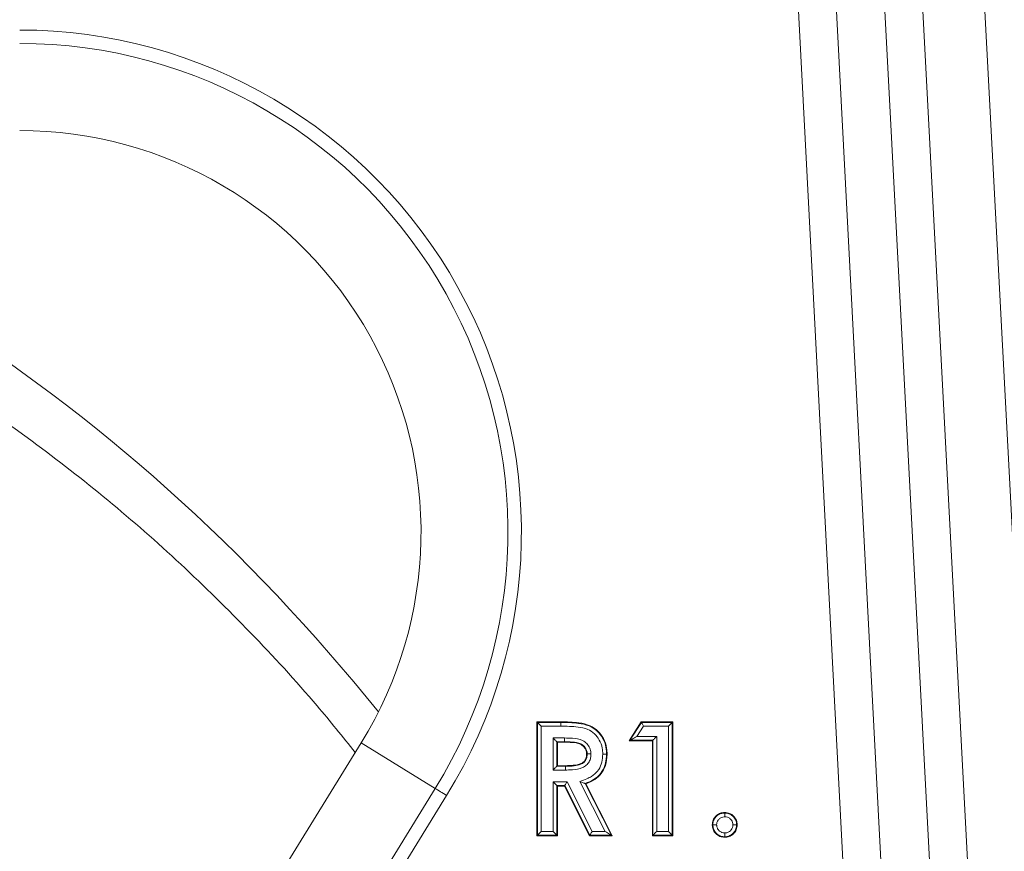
# Model space of a CAD drawing. Header units: millimetres. Extents: x 0 to 8410, y 0 to 5940.
# Tile 18 of 180: x 1493 to 1544, y 2750 to 2794. Entities that reach past the tile are written whole.
import ezdxf

# ---------------------------------------------------------------- set-up
doc = ezdxf.new("R2010")
doc.units = ezdxf.units.MM
doc.header["$LTSCALE"] = 10

msp = doc.modelspace()

# ---------------------------------------------------------------- linework, layer by layer
at = {"color": 8, "linetype": 'Continuous', "lineweight": 0}
for p, q in [((1547.783, 2712.002), (1540.534, 2850.336)), ((1538.351, 2829.693), (1544.296, 2716.259)), ((1542.3, 2716.154), (1536.355, 2829.588)), ((1537.665, 2717.594), (1531.889, 2827.813)), ((1533.885, 2827.918), (1539.661, 2717.698)), ((1519.913, 2756.843), (1521.139, 2756.843)), ((1519.913, 2750.899), (1519.913, 2756.843)), ((1520.113, 2756.643), (1520.113, 2751.099)), ((1521.139, 2756.643), (1520.113, 2756.643)), ((1524.782, 2755.899), (1525.389, 2756.843)), ((1525.498, 2756.643), (1525.148, 2756.099)), ((1525.389, 2756.843), (1527.01, 2756.843)), ((1526.81, 2756.643), (1525.498, 2756.643)), ((1526.81, 2751.099), (1526.81, 2756.643)), ((1527.01, 2756.843), (1527.01, 2750.899)), ((1520.733, 2756.022), (1521.33, 2756.022)), ((1520.733, 2754.335), (1520.733, 2756.022)), ((1525.148, 2756.099), (1526.19, 2756.099)), ((1526.19, 2756.099), (1526.19, 2751.099)), ((1510.631, 2755.772), (1514.528, 2753.367)), ((1520.933, 2755.822), (1520.933, 2754.535)), ((1521.328, 2755.822), (1520.933, 2755.822)), ((1525.99, 2755.899), (1524.782, 2755.899)), ((1525.99, 2750.899), (1525.99, 2755.899)), ((1521.382, 2754.335), (1520.733, 2754.335)), ((1520.733, 2753.715), (1521.467, 2753.715)), ((1520.733, 2751.099), (1520.733, 2753.715)), ((1520.933, 2753.515), (1520.933, 2750.899)), ((1521.344, 2753.515), (1520.933, 2753.515)), ((1522.666, 2750.899), (1521.344, 2753.515)), ((1521.467, 2753.715), (1522.789, 2751.099)), ((1523.475, 2751.099), (1522.143, 2753.734)), ((1500.423, 2730.519), (1514.528, 2753.367)), ((1515.13, 2752.995), (1501.024, 2730.147)), ((1520.933, 2750.899), (1519.913, 2750.899)), ((1520.113, 2751.099), (1520.733, 2751.099)), ((1523.8, 2750.899), (1522.666, 2750.899)), ((1522.789, 2751.099), (1523.475, 2751.099)), ((1527.01, 2750.899), (1525.99, 2750.899)), ((1526.19, 2751.099), (1526.81, 2751.099))]:
    msp.add_line(p, q, dxfattribs=at)
at = {"color": 7, "linetype": 'Continuous', "lineweight": 0}
for p, q in [((1519.885, 2750.871), (1519.885, 2756.871)), ((1519.913, 2756.843), (1519.885, 2756.871)), ((1519.885, 2756.871), (1521.139, 2756.871)), ((1521.139, 2756.643), (1521.139, 2756.843)), ((1524.731, 2755.871), (1525.374, 2756.871)), ((1525.374, 2756.871), (1527.038, 2756.871)), ((1525.389, 2756.843), (1525.374, 2756.871)), ((1527.01, 2756.843), (1527.038, 2756.871)), ((1527.038, 2756.871), (1527.038, 2750.871)), ((1496.526, 2732.924), (1510.631, 2755.772)), ((1520.933, 2755.822), (1520.961, 2755.794)), ((1521.328, 2755.794), (1520.961, 2755.794)), ((1520.961, 2755.794), (1520.961, 2754.563)), ((1524.782, 2755.899), (1524.731, 2755.871)), ((1525.961, 2755.871), (1524.731, 2755.871)), ((1525.99, 2755.899), (1525.961, 2755.871)), ((1525.961, 2750.871), (1525.961, 2755.871)), ((1520.933, 2754.535), (1520.961, 2754.563)), ((1520.933, 2754.535), (1521.381, 2754.535)), ((1520.961, 2754.563), (1521.381, 2754.563)), ((1520.933, 2753.515), (1520.961, 2753.486)), ((1521.327, 2753.486), (1520.961, 2753.486)), ((1520.961, 2753.486), (1520.961, 2750.871)), ((1521.344, 2753.515), (1521.327, 2753.486)), ((1522.649, 2750.871), (1521.327, 2753.486)), ((1522.422, 2753.624), (1523.8, 2750.899)), ((1522.461, 2753.609), (1523.846, 2750.871)), ((1529.769, 2752.074), (1529.769, 2752.102)), ((1529.144, 2751.45), (1529.115, 2751.45)), ((1530.395, 2751.45), (1530.423, 2751.45)), ((1519.913, 2750.899), (1519.885, 2750.871)), ((1520.961, 2750.871), (1519.885, 2750.871)), ((1520.933, 2750.899), (1520.961, 2750.871)), ((1522.666, 2750.899), (1522.649, 2750.871)), ((1523.846, 2750.871), (1522.649, 2750.871)), ((1523.8, 2750.899), (1523.846, 2750.871)), ((1525.99, 2750.899), (1525.961, 2750.871)), ((1527.038, 2750.871), (1525.961, 2750.871)), ((1527.01, 2750.899), (1527.038, 2750.871)), ((1529.769, 2750.822), (1529.769, 2750.794))]:
    msp.add_line(p, q, dxfattribs=at)
at = {"color": 7, "linetype": 'Continuous', "lineweight": 0, "flags": 128}
for points in [[(1519.913, 2756.843), (1519.918, 2756.838), (1519.93, 2756.826), (1519.949, 2756.807), (1519.974, 2756.782), (1520.004, 2756.752), (1520.038, 2756.718), (1520.074, 2756.681), (1520.113, 2756.643)], [(1521.139, 2756.843), (1521.139, 2756.847), (1521.139, 2756.857), (1521.139, 2756.871)], [(1525.389, 2756.843), (1525.392, 2756.838), (1525.398, 2756.826), (1525.409, 2756.807), (1525.422, 2756.782), (1525.439, 2756.752), (1525.457, 2756.718), (1525.477, 2756.681), (1525.498, 2756.643)], [(1526.81, 2756.643), (1526.848, 2756.681), (1526.885, 2756.718), (1526.919, 2756.752), (1526.949, 2756.782), (1526.974, 2756.807), (1526.993, 2756.826), (1527.005, 2756.838), (1527.01, 2756.843)], [(1520.733, 2756.022), (1520.772, 2755.984), (1520.808, 2755.947), (1520.842, 2755.913), (1520.872, 2755.883), (1520.897, 2755.858), (1520.916, 2755.84), (1520.928, 2755.827), (1520.933, 2755.822)], [(1521.33, 2756.022), (1521.329, 2755.984), (1521.329, 2755.947), (1521.329, 2755.913), (1521.329, 2755.883), (1521.328, 2755.858), (1521.328, 2755.84), (1521.328, 2755.827), (1521.328, 2755.822)], [(1524.782, 2755.899), (1524.791, 2755.904), (1524.814, 2755.916), (1524.848, 2755.935), (1524.894, 2755.96), (1524.949, 2755.99), (1525.011, 2756.024), (1525.079, 2756.061), (1525.148, 2756.099)], [(1525.99, 2755.899), (1525.995, 2755.904), (1526.007, 2755.916), (1526.026, 2755.935), (1526.051, 2755.96), (1526.081, 2755.99), (1526.115, 2756.024), (1526.151, 2756.061), (1526.19, 2756.099)], [(1521.328, 2755.822), (1521.328, 2755.813), (1521.328, 2755.794)], [(1522.528, 2755.181), (1522.52, 2755.181), (1522.5, 2755.181)], [(1523.549, 2755.167), (1523.552, 2755.167), (1523.563, 2755.167), (1523.577, 2755.167)], [(1520.933, 2754.535), (1520.928, 2754.53), (1520.916, 2754.518), (1520.897, 2754.499), (1520.872, 2754.474), (1520.842, 2754.444), (1520.808, 2754.41), (1520.772, 2754.374), (1520.733, 2754.335)], [(1521.381, 2754.535), (1521.381, 2754.543), (1521.381, 2754.563)], [(1520.933, 2753.515), (1520.928, 2753.52), (1520.916, 2753.532), (1520.897, 2753.551), (1520.872, 2753.576), (1520.842, 2753.606), (1520.808, 2753.64), (1520.772, 2753.676), (1520.733, 2753.715)], [(1521.344, 2753.515), (1521.347, 2753.52), (1521.355, 2753.532), (1521.366, 2753.551), (1521.382, 2753.576), (1521.4, 2753.606), (1521.421, 2753.64), (1521.444, 2753.676), (1521.467, 2753.715)], [(1522.422, 2753.624), (1522.437, 2753.619), (1522.461, 2753.609)], [(1519.913, 2750.899), (1519.918, 2750.904), (1519.93, 2750.916), (1519.949, 2750.935), (1519.974, 2750.96), (1520.004, 2750.99), (1520.038, 2751.024), (1520.074, 2751.061), (1520.113, 2751.099)], [(1520.933, 2750.899), (1520.928, 2750.904), (1520.916, 2750.916), (1520.897, 2750.935), (1520.872, 2750.96), (1520.842, 2750.99), (1520.808, 2751.024), (1520.772, 2751.061), (1520.733, 2751.099)], [(1522.789, 2751.099), (1522.766, 2751.061), (1522.743, 2751.024), (1522.722, 2750.99), (1522.704, 2750.96), (1522.688, 2750.935), (1522.677, 2750.916), (1522.669, 2750.904), (1522.666, 2750.899)], [(1523.475, 2751.099), (1523.537, 2751.061), (1523.597, 2751.024), (1523.652, 2750.99), (1523.701, 2750.96), (1523.742, 2750.935), (1523.772, 2750.916), (1523.792, 2750.904), (1523.8, 2750.899)], [(1526.19, 2751.099), (1526.151, 2751.061), (1526.115, 2751.024), (1526.081, 2750.99), (1526.051, 2750.96), (1526.026, 2750.935), (1526.007, 2750.916), (1525.995, 2750.904), (1525.99, 2750.899)], [(1526.81, 2751.099), (1526.848, 2751.061), (1526.885, 2751.024), (1526.919, 2750.99), (1526.949, 2750.96), (1526.974, 2750.935), (1526.993, 2750.916), (1527.005, 2750.904), (1527.01, 2750.899)]]:
    msp.add_lwpolyline(points, dxfattribs=at)
at = {"color": 8, "linetype": 'Continuous', "lineweight": 0, "flags": 128}
msp.add_lwpolyline([(1515.13, 2752.995), (1515.046, 2753.047), (1514.964, 2753.098), (1514.883, 2753.148), (1514.804, 2753.196), (1514.729, 2753.243), (1514.657, 2753.287), (1514.59, 2753.329), (1514.528, 2753.367)], dxfattribs=at)
at = {"color": 8, "linetype": 'Continuous', "lineweight": 0}
for radius in [26.414, 25.707]:
    msp.add_arc((1492.654, 2766.871), radius, 328.3106, 90, dxfattribs=at)
at = {"color": 7, "linetype": 'Continuous', "lineweight": 0}
msp.add_arc((1492.654, 2766.871), 21.128, 328.3106, 90, dxfattribs=at)
at = {"color": 8, "linetype": 'Continuous', "lineweight": 0}
msp.add_ellipse((1448.161, 2686.747), major_axis=(-6.72, 103.844), ratio=0.846278, start_param=5.404448, end_param=5.739306, dxfattribs=at)
at = {"color": 7, "linetype": 'Continuous', "lineweight": 0}
for points, knots in [([(1487.469, 2775.558), (1488.042, 2775.204), (1490.022, 2773.981), (1493.324, 2771.686), (1497.314, 2768.58), (1501.155, 2765.214), (1504.828, 2761.594), (1507.893, 2758.28), (1509.654, 2756.087), (1510.316, 2755.262)], [0, 0, 0, 0, 0.067825, 0.23441, 0.400918, 0.567312, 0.733606, 0.899811, 1, 1, 1, 1]), ([(1521.139, 2756.871), (1521.457, 2756.866), (1521.976, 2756.858), (1522.657, 2756.716), (1523.107, 2756.409), (1523.414, 2755.998), (1523.56, 2755.562), (1523.572, 2755.276), (1523.577, 2755.167)], [0, 0, 0, 0, 0.279888, 0.457875, 0.603339, 0.748626, 0.903689, 1, 1, 1, 1]), ([(1522.5, 2755.181), (1522.492, 2755.258), (1522.476, 2755.402), (1522.349, 2755.572), (1522.174, 2755.702), (1521.826, 2755.797), (1521.534, 2755.795), (1521.328, 2755.794)], [0, 0, 0, 0, 0.152547, 0.288151, 0.411831, 0.586946, 1, 1, 1, 1]), ([(1521.381, 2754.563), (1521.518, 2754.567), (1521.794, 2754.573), (1522.132, 2754.627), (1522.357, 2754.763), (1522.462, 2754.917), (1522.497, 2755.065), (1522.499, 2755.154), (1522.5, 2755.181)], [0, 0, 0, 0, 0.284447, 0.570554, 0.692673, 0.81588, 0.944208, 1, 1, 1, 1]), ([(1523.577, 2755.167), (1523.562, 2754.963), (1523.537, 2754.603), (1523.289, 2754.139), (1522.925, 2753.806), (1522.621, 2753.677), (1522.461, 2753.609)], [0, 0, 0, 0, 0.294272, 0.521261, 0.748417, 1, 1, 1, 1]), ([(1522.728, 2755.183), (1522.724, 2755.183), (1522.712, 2755.183), (1522.677, 2755.182), (1522.626, 2755.182), (1522.574, 2755.182), (1522.537, 2755.181), (1522.531, 2755.181), (1522.528, 2755.181)], [0, 0, 0, 0, 0.0370315, 0.1221154, 0.3417003, 0.5611584, 0.7805846, 1, 1, 1, 1]), ([(1523.349, 2755.168), (1523.354, 2755.168), (1523.366, 2755.168), (1523.401, 2755.168), (1523.451, 2755.168), (1523.503, 2755.167), (1523.54, 2755.167), (1523.546, 2755.167), (1523.549, 2755.167)], [0, 0, 0, 0, 0.050502, 0.121941, 0.341459, 0.561015, 0.780465, 1, 1, 1, 1]), ([(1521.381, 2754.535), (1521.381, 2754.532), (1521.381, 2754.526), (1521.381, 2754.49), (1521.382, 2754.437), (1521.382, 2754.391), (1521.382, 2754.357), (1521.382, 2754.344), (1521.382, 2754.335)], [0, 0, 0, 0, 0.219553, 0.439118, 0.658612, 0.878169, 0.912679, 1, 1, 1, 1]), ([(1522.143, 2753.734), (1522.144, 2753.733), (1522.171, 2753.723), (1522.234, 2753.698), (1522.318, 2753.665), (1522.38, 2753.641), (1522.414, 2753.628), (1522.419, 2753.626), (1522.422, 2753.624)], [0, 0, 0, 0, 0.0072936, 0.2257625, 0.5245707, 0.7287493, 0.8639474, 1, 1, 1, 1]), ([(1529.115, 2751.45), (1529.124, 2751.538), (1529.141, 2751.697), (1529.272, 2751.892), (1529.434, 2752.025), (1529.61, 2752.093), (1529.722, 2752.099), (1529.769, 2752.102)], [0, 0, 0, 0, 0.2533369, 0.4619528, 0.6696453, 0.862961, 1, 1, 1, 1]), ([(1529.769, 2752.102), (1529.856, 2752.093), (1530.03, 2752.076), (1530.236, 2751.924), (1530.377, 2751.734), (1530.418, 2751.565), (1530.422, 2751.471), (1530.423, 2751.45)], [0, 0, 0, 0, 0.252643, 0.502937, 0.723837, 0.938649, 1, 1, 1, 1]), ([(1529.769, 2752.074), (1529.769, 2752.071), (1529.769, 2752.065), (1529.769, 2752.028), (1529.769, 2751.976), (1529.769, 2751.924), (1529.769, 2751.889), (1529.769, 2751.876), (1529.769, 2751.873)], [0, 0, 0, 0, 0.2192, 0.4383, 0.657615, 0.877211, 0.972321, 1, 1, 1, 1]), ([(1529.769, 2750.794), (1529.682, 2750.803), (1529.509, 2750.821), (1529.304, 2750.971), (1529.166, 2751.16), (1529.12, 2751.329), (1529.116, 2751.426), (1529.115, 2751.45)], [0, 0, 0, 0, 0.253357, 0.498859, 0.717244, 0.927627, 1, 1, 1, 1]), ([(1529.144, 2751.45), (1529.147, 2751.45), (1529.152, 2751.45), (1529.189, 2751.45), (1529.241, 2751.45), (1529.293, 2751.45), (1529.328, 2751.45), (1529.341, 2751.45), (1529.344, 2751.45)], [0, 0, 0, 0, 0.21924, 0.438476, 0.65785, 0.877463, 0.970488, 1, 1, 1, 1]), ([(1530.423, 2751.45), (1530.414, 2751.363), (1530.396, 2751.191), (1530.248, 2750.987), (1530.059, 2750.843), (1529.887, 2750.8), (1529.79, 2750.795), (1529.769, 2750.794)], [0, 0, 0, 0, 0.252869, 0.497916, 0.713627, 0.939251, 1, 1, 1, 1]), ([(1530.195, 2751.45), (1530.198, 2751.45), (1530.21, 2751.45), (1530.245, 2751.45), (1530.297, 2751.45), (1530.349, 2751.45), (1530.386, 2751.45), (1530.392, 2751.45), (1530.395, 2751.45)], [0, 0, 0, 0, 0.029316, 0.122592, 0.342166, 0.561535, 0.780766, 1, 1, 1, 1]), ([(1529.769, 2751.023), (1529.769, 2751.02), (1529.769, 2751.007), (1529.769, 2750.972), (1529.769, 2750.92), (1529.769, 2750.868), (1529.769, 2750.831), (1529.769, 2750.825), (1529.769, 2750.822)], [0, 0, 0, 0, 0.028508, 0.122679, 0.342252, 0.561596, 0.78079, 1, 1, 1, 1])]:
    msp.add_open_spline(points, degree=3, knots=knots, dxfattribs=at)
at = {"color": 8, "linetype": 'Continuous', "lineweight": 0}
for points, knots in [([(1521.139, 2756.843), (1521.451, 2756.838), (1521.956, 2756.83), (1522.619, 2756.698), (1523.062, 2756.412), (1523.37, 2756.017), (1523.529, 2755.582), (1523.543, 2755.289), (1523.549, 2755.167)], [0, 0, 0, 0, 0.278628, 0.450535, 0.595458, 0.738879, 0.891295, 1, 1, 1, 1]), ([(1523.349, 2755.168), (1523.344, 2755.278), (1523.332, 2755.536), (1523.192, 2755.918), (1522.926, 2756.261), (1522.535, 2756.513), (1521.92, 2756.63), (1521.442, 2756.638), (1521.139, 2756.643)], [0, 0, 0, 0, 0.107593, 0.254061, 0.391606, 0.529315, 0.701402, 1, 1, 1, 1]), ([(1521.33, 2756.022), (1521.471, 2756.021), (1521.792, 2756.018), (1522.217, 2755.953), (1522.518, 2755.734), (1522.677, 2755.506), (1522.724, 2755.308), (1522.727, 2755.202), (1522.728, 2755.183)], [0, 0, 0, 0, 0.2314187, 0.5256876, 0.6761729, 0.8270713, 0.9691602, 1, 1, 1, 1]), ([(1522.528, 2755.181), (1522.528, 2755.197), (1522.525, 2755.275), (1522.491, 2755.423), (1522.371, 2755.593), (1522.128, 2755.769), (1521.755, 2755.818), (1521.465, 2755.821), (1521.328, 2755.822)], [0, 0, 0, 0, 0.029863, 0.154601, 0.289328, 0.428131, 0.731153, 1, 1, 1, 1]), ([(1521.381, 2754.535), (1521.408, 2754.536), (1521.682, 2754.539), (1522.032, 2754.546), (1522.356, 2754.726), (1522.465, 2754.864), (1522.521, 2755.021), (1522.526, 2755.129), (1522.528, 2755.181)], [0, 0, 0, 0, 0.054279, 0.550837, 0.670852, 0.784755, 0.895077, 1, 1, 1, 1]), ([(1522.728, 2755.183), (1522.725, 2755.116), (1522.719, 2754.975), (1522.641, 2754.763), (1522.491, 2754.574), (1522.195, 2754.403), (1521.837, 2754.349), (1521.537, 2754.337), (1521.41, 2754.336), (1521.382, 2754.335)], [0, 0, 0, 0, 0.109865, 0.23333, 0.367536, 0.500934, 0.789567, 0.954167, 1, 1, 1, 1]), ([(1522.143, 2753.734), (1522.269, 2753.778), (1522.479, 2753.852), (1522.807, 2754.018), (1523.016, 2754.192), (1523.199, 2754.45), (1523.327, 2754.745), (1523.341, 2755.027), (1523.349, 2755.168)], [0, 0, 0, 0, 0.196208, 0.327317, 0.540857, 0.585867, 0.793042, 1, 1, 1, 1]), ([(1523.549, 2755.167), (1523.54, 2755.01), (1523.522, 2754.689), (1523.376, 2754.354), (1523.163, 2754.055), (1522.878, 2753.81), (1522.572, 2753.685), (1522.422, 2753.624)], [0, 0, 0, 0, 0.228705, 0.466671, 0.518642, 0.764569, 1, 1, 1, 1]), ([(1529.144, 2751.45), (1529.148, 2751.513), (1529.158, 2751.645), (1529.239, 2751.8), (1529.359, 2751.929), (1529.507, 2752.036), (1529.666, 2752.068), (1529.754, 2752.073), (1529.769, 2752.074)], [0, 0, 0, 0, 0.189801, 0.404154, 0.516644, 0.730666, 0.952102, 1, 1, 1, 1]), ([(1529.769, 2751.873), (1529.758, 2751.873), (1529.699, 2751.87), (1529.59, 2751.85), (1529.489, 2751.775), (1529.407, 2751.687), (1529.352, 2751.582), (1529.346, 2751.493), (1529.344, 2751.45)], [0, 0, 0, 0, 0.049165, 0.268207, 0.485109, 0.600751, 0.809227, 1, 1, 1, 1]), ([(1529.769, 2752.074), (1529.802, 2752.072), (1529.878, 2752.068), (1530.032, 2752.032), (1530.147, 2751.954), (1530.258, 2751.846), (1530.344, 2751.729), (1530.389, 2751.573), (1530.394, 2751.478), (1530.395, 2751.45)], [0, 0, 0, 0, 0.102178, 0.232072, 0.479501, 0.512983, 0.708118, 0.915483, 1, 1, 1, 1]), ([(1530.195, 2751.45), (1530.194, 2751.471), (1530.191, 2751.535), (1530.161, 2751.641), (1530.103, 2751.718), (1530.027, 2751.792), (1529.929, 2751.862), (1529.821, 2751.87), (1529.769, 2751.873)], [0, 0, 0, 0, 0.093484, 0.289404, 0.484336, 0.519882, 0.766969, 1, 1, 1, 1]), ([(1529.769, 2750.822), (1529.697, 2750.829), (1529.553, 2750.841), (1529.406, 2750.932), (1529.284, 2751.044), (1529.186, 2751.183), (1529.148, 2751.343), (1529.144, 2751.432), (1529.144, 2751.45)], [0, 0, 0, 0, 0.22004, 0.435632, 0.510708, 0.726906, 0.943289, 1, 1, 1, 1]), ([(1529.344, 2751.45), (1529.344, 2751.437), (1529.347, 2751.376), (1529.372, 2751.267), (1529.439, 2751.173), (1529.522, 2751.097), (1529.622, 2751.034), (1529.72, 2751.026), (1529.769, 2751.023)], [0, 0, 0, 0, 0.0613686, 0.2747306, 0.4877796, 0.567307, 0.7801768, 1, 1, 1, 1]), ([(1529.769, 2751.023), (1529.785, 2751.023), (1529.847, 2751.026), (1529.956, 2751.053), (1530.046, 2751.122), (1530.121, 2751.203), (1530.183, 2751.303), (1530.191, 2751.401), (1530.195, 2751.45)], [0, 0, 0, 0, 0.071148, 0.280989, 0.488776, 0.566387, 0.78005, 1, 1, 1, 1]), ([(1530.395, 2751.45), (1530.388, 2751.378), (1530.376, 2751.234), (1530.286, 2751.087), (1530.176, 2750.968), (1530.043, 2750.868), (1529.884, 2750.828), (1529.79, 2750.823), (1529.769, 2750.822)], [0, 0, 0, 0, 0.220517, 0.435658, 0.510577, 0.714899, 0.934586, 1, 1, 1, 1])]:
    msp.add_open_spline(points, degree=3, knots=knots, dxfattribs=at)

doc.saveas('drawing.dxf')
